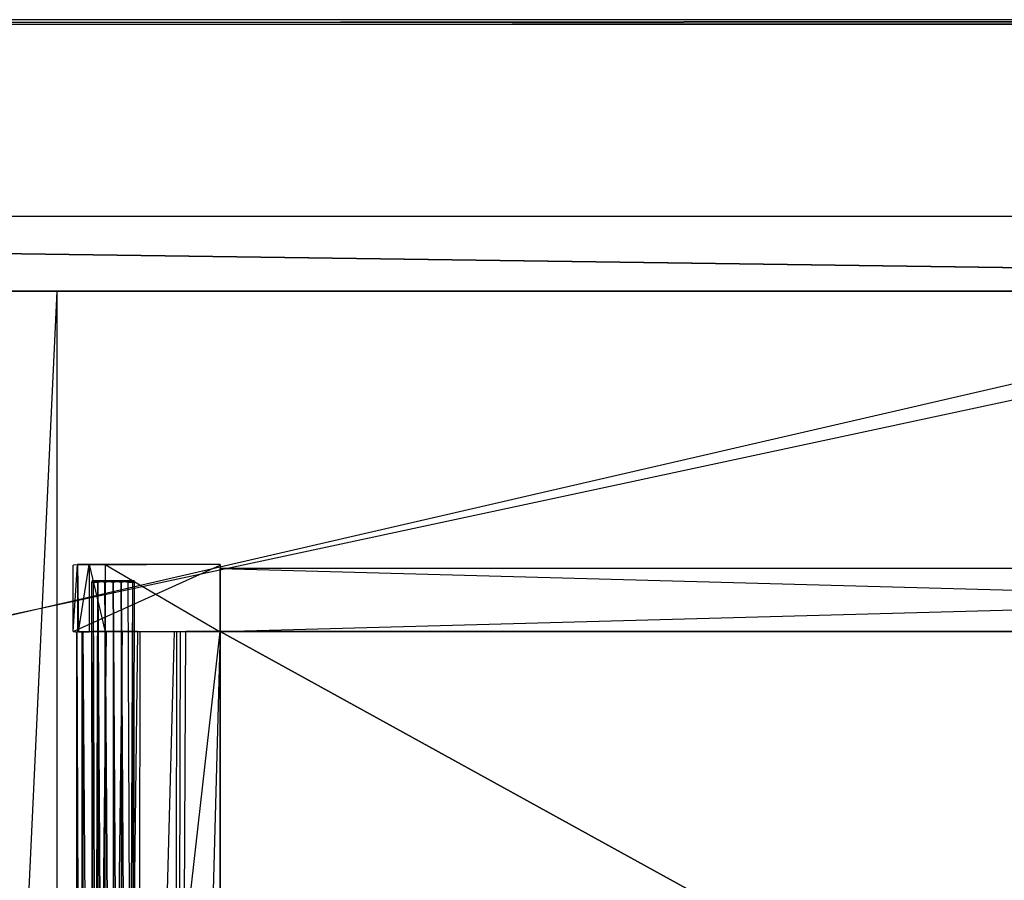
# Model space of a CAD drawing. Extents: x 0 to 1.4, y -0.5 to 0.
# Tile 13 of 24: x 0.7 to 0.95, y -0.22 to 0. Entities that reach past the tile are written whole.
import ezdxf

# ---------------------------------------------------------------- set-up
doc = ezdxf.new("R2010")
doc.units = 0
for name, color, linetype in [('L11_DRAWERBOX_LEGATO_REL_0_X_37', 7, 'CONTINUOUS'), ('L13_DRAWERBOX_LEGATO_REL_2_X_58', 7, 'CONTINUOUS'), ('L14_DRAWERBOX_LEGATO_REL_3_X_58', 7, 'CONTINUOUS'), ('L16_DRAWERBOX_LEGATO_REL_5_X_36', 7, 'CONTINUOUS'), ('L18_DRAWERBOX_LEGATO_REL_7_X_13', 7, 'CONTINUOUS'), ('L5_KORPUS_LEGATO_RWT_X_13620__Y', 7, 'CONTINUOUS'), ('L6_KORPUS_LEGATO_BO_X_13620__Y_', 7, 'CONTINUOUS'), ('L7_KORPUS_LEGATO_MS_X_190__Y_40', 7, 'CONTINUOUS'), ('L9_PLATTE_LEGATO_N_X11400__0___', 7, 'CONTINUOUS')]:
    doc.layers.add(name, color=color, linetype=linetype)

msp = doc.modelspace()

# ---------------------------------------------------------------- linework, layer by layer
at = {"layer": 'L11_DRAWERBOX_LEGATO_REL_0_X_37', "color": 8}
for points, invisible_edges in [([(0.750985, -0.138513, 0.1674), (0.713642, -0.138651, 0.032007), (0.714737, -0.138468, 0.157951), (0.750985, -0.138513, 0.1674)], 14), ([(0.714737, -0.138468, 0.157951), (0.713642, -0.155499, 0.032007), (0.714737, -0.155682, 0.157951), (0.714737, -0.138468, 0.157951)], 13), ([(0.713642, -0.155499, 0.032007), (0.714737, -0.138468, 0.157951), (0.713642, -0.138651, 0.032007), (0.713642, -0.155499, 0.032007)], 14), ([(0.750985, -0.138513, 0.1674), (0.750985, -0.13865, 0.032), (0.713642, -0.138651, 0.032007), (0.750985, -0.138513, 0.1674)], 14), ([(0.750985, -0.13865, 0.032), (0.713642, -0.155499, 0.032007), (0.713642, -0.138651, 0.032007), (0.750985, -0.13865, 0.032)], 13), ([(0.713642, -0.155499, 0.032007), (0.750985, -0.13865, 0.032), (0.750985, -0.1555, 0.032), (0.713642, -0.155499, 0.032007)], 14), ([(0.750985, -0.138513, 0.1674), (0.714737, -0.138468, 0.157951), (0.717667, -0.138536, 0.165411), (0.750985, -0.138513, 0.1674)], 14), ([(0.717667, -0.138536, 0.165411), (0.714737, -0.138468, 0.157951), (0.714982, -0.138542, 0.16166), (0.717667, -0.138536, 0.165411)], 14), ([(0.714982, -0.155608, 0.16166), (0.714737, -0.138468, 0.157951), (0.714737, -0.155682, 0.157951), (0.714982, -0.155608, 0.16166)], 13), ([(0.714737, -0.138468, 0.157951), (0.714982, -0.155608, 0.16166), (0.714982, -0.138542, 0.16166), (0.714737, -0.138468, 0.157951)], 14), ([(0.717667, -0.138536, 0.165411), (0.714982, -0.155608, 0.16166), (0.717667, -0.155614, 0.165411), (0.717667, -0.138536, 0.165411)], 13), ([(0.714982, -0.155608, 0.16166), (0.717667, -0.138536, 0.165411), (0.714982, -0.138542, 0.16166), (0.714982, -0.155608, 0.16166)], 14), ([(0.750985, -0.138513, 0.1674), (0.717667, -0.138536, 0.165411), (0.721779, -0.138525, 0.167347), (0.750985, -0.138513, 0.1674)], 14), ([(0.717667, -0.138536, 0.165411), (0.721779, -0.155625, 0.167347), (0.721779, -0.138525, 0.167347), (0.717667, -0.138536, 0.165411)], 14), ([(0.721779, -0.155625, 0.167347), (0.717667, -0.138536, 0.165411), (0.717667, -0.155614, 0.165411), (0.721779, -0.155625, 0.167347)], 13), ([(0.721779, -0.138525, 0.167347), (0.750985, -0.155637, 0.1674), (0.750985, -0.138513, 0.1674), (0.721779, -0.138525, 0.167347)], 14), ([(0.750985, -0.155637, 0.1674), (0.721779, -0.138525, 0.167347), (0.721779, -0.155625, 0.167347), (0.750985, -0.155637, 0.1674)], 13), ([(0.750985, -0.1555, 0.032), (0.750985, -0.138513, 0.1674), (0.750985, -0.155637, 0.1674), (0.750985, -0.1555, 0.032)], 13), ([(0.750985, -0.138513, 0.1674), (0.750985, -0.1555, 0.032), (0.750985, -0.13865, 0.032), (0.750985, -0.138513, 0.1674)], 14), ([(0.714737, -0.155682, 0.157951), (0.713642, -0.155499, 0.032007), (0.750985, -0.1555, 0.032), (0.714737, -0.155682, 0.157951)], 14), ([(0.750985, -0.155637, 0.1674), (0.714737, -0.155682, 0.157951), (0.750985, -0.1555, 0.032), (0.750985, -0.155637, 0.1674)], 14), ([(0.717667, -0.155614, 0.165411), (0.714982, -0.155608, 0.16166), (0.714737, -0.155682, 0.157951), (0.717667, -0.155614, 0.165411)], 14), ([(0.750985, -0.155637, 0.1674), (0.717667, -0.155614, 0.165411), (0.714737, -0.155682, 0.157951), (0.750985, -0.155637, 0.1674)], 14), ([(0.750985, -0.155637, 0.1674), (0.721779, -0.155625, 0.167347), (0.717667, -0.155614, 0.165411), (0.750985, -0.155637, 0.1674)], 14)]:
    msp.add_3dface(points, dxfattribs=dict(at, invisible_edges=invisible_edges))
at = {"layer": 'L13_DRAWERBOX_LEGATO_REL_2_X_58', "color": 8}
for points, invisible_edges in [([(1.339515, -0.1555, 0.167), (0.750985, -0.1395, 0.167), (0.750985, -0.1555, 0.167), (1.339515, -0.1555, 0.167)], 13), ([(0.750985, -0.1395, 0.167), (1.339515, -0.1555, 0.167), (1.339515, -0.1395, 0.167), (0.750985, -0.1395, 0.167)], 14), ([(0.750985, -0.1395, 0.032), (1.339515, -0.1395, 0.167), (1.339515, -0.1395, 0.032), (0.750985, -0.1395, 0.032)], 13), ([(1.339515, -0.1395, 0.167), (0.750985, -0.1395, 0.032), (0.750985, -0.1395, 0.167), (1.339515, -0.1395, 0.167)], 14), ([(1.339515, -0.1395, 0.032), (0.750985, -0.1555, 0.032), (0.750985, -0.1395, 0.032), (1.339515, -0.1395, 0.032)], 13), ([(0.750985, -0.1555, 0.032), (1.339515, -0.1395, 0.032), (1.339515, -0.1555, 0.032), (0.750985, -0.1555, 0.032)], 14), ([(0.750985, -0.1395, 0.167), (0.750985, -0.1555, 0.032), (0.750985, -0.1555, 0.167), (0.750985, -0.1395, 0.167)], 13), ([(0.750985, -0.1555, 0.032), (0.750985, -0.1395, 0.167), (0.750985, -0.1395, 0.032), (0.750985, -0.1555, 0.032)], 14), ([(1.339515, -0.1555, 0.167), (0.750985, -0.1555, 0.032), (1.339515, -0.1555, 0.032), (1.339515, -0.1555, 0.167)], 13), ([(0.750985, -0.1555, 0.032), (1.339515, -0.1555, 0.167), (0.750985, -0.1555, 0.167), (0.750985, -0.1555, 0.032)], 14)]:
    msp.add_3dface(points, dxfattribs=dict(at, invisible_edges=invisible_edges))
at = {"layer": 'L14_DRAWERBOX_LEGATO_REL_3_X_58', "color": 8}
for points, invisible_edges in [([(0.750985, -0.1555, 0.048), (1.339515, -0.1555, 0.032), (0.750985, -0.1555, 0.032), (0.750985, -0.1555, 0.048)], 13), ([(1.339515, -0.1555, 0.032), (0.750985, -0.1555, 0.048), (1.339515, -0.1555, 0.048), (1.339515, -0.1555, 0.032)], 14), ([(1.339515, -0.4795, 0.048), (0.750985, -0.1555, 0.048), (0.750985, -0.4795, 0.048), (1.339515, -0.4795, 0.048)], 13), ([(0.750985, -0.1555, 0.048), (1.339515, -0.4795, 0.048), (1.339515, -0.1555, 0.048), (0.750985, -0.1555, 0.048)], 14), ([(0.750985, -0.1555, 0.032), (1.339515, -0.4795, 0.032), (0.750985, -0.4795, 0.032), (0.750985, -0.1555, 0.032)], 13), ([(1.339515, -0.4795, 0.032), (0.750985, -0.1555, 0.032), (1.339515, -0.1555, 0.032), (1.339515, -0.4795, 0.032)], 14), ([(0.750985, -0.1555, 0.048), (0.750985, -0.4795, 0.032), (0.750985, -0.4795, 0.048), (0.750985, -0.1555, 0.048)], 13), ([(0.750985, -0.4795, 0.032), (0.750985, -0.1555, 0.048), (0.750985, -0.1555, 0.032), (0.750985, -0.4795, 0.032)], 14)]:
    msp.add_3dface(points, dxfattribs=dict(at, invisible_edges=invisible_edges))
at = {"layer": 'L16_DRAWERBOX_LEGATO_REL_5_X_36', "color": 8}
for points, invisible_edges in [([(0.750985, -0.1555, 0.032), (0.7145, -0.4795, 0.032), (0.7145, -0.1555, 0.032), (0.750985, -0.1555, 0.032)], 13), ([(0.7145, -0.4795, 0.032), (0.750985, -0.1555, 0.032), (0.750985, -0.4795, 0.032), (0.7145, -0.4795, 0.032)], 14), ([(0.715786, -0.4795, 0.10758), (0.7145, -0.1555, 0.032), (0.7145, -0.4795, 0.032), (0.715786, -0.4795, 0.10758)], 13), ([(0.7145, -0.1555, 0.032), (0.715786, -0.4795, 0.10758), (0.715786, -0.1555, 0.10758), (0.7145, -0.1555, 0.032)], 14), ([(0.716033, -0.4795, 0.110955), (0.715786, -0.1555, 0.10758), (0.715786, -0.4795, 0.10758), (0.716033, -0.4795, 0.110955)], 13), ([(0.715786, -0.1555, 0.10758), (0.716033, -0.4795, 0.110955), (0.716033, -0.1555, 0.110955), (0.715786, -0.1555, 0.10758)], 14), ([(0.71838, -0.4795, 0.114232), (0.716033, -0.1555, 0.110955), (0.716033, -0.4795, 0.110955), (0.71838, -0.4795, 0.114232)], 13), ([(0.716033, -0.1555, 0.110955), (0.71838, -0.4795, 0.114232), (0.71838, -0.1555, 0.114232), (0.716033, -0.1555, 0.110955)], 14), ([(0.71838, -0.4795, 0.114232), (0.722026, -0.1555, 0.115948), (0.71838, -0.1555, 0.114232), (0.71838, -0.4795, 0.114232)], 13), ([(0.722026, -0.1555, 0.115948), (0.71838, -0.4795, 0.114232), (0.722026, -0.4795, 0.115948), (0.722026, -0.1555, 0.115948)], 14), ([(0.722026, -0.4795, 0.115948), (0.726089, -0.1555, 0.115998), (0.722026, -0.1555, 0.115948), (0.722026, -0.4795, 0.115948)], 13), ([(0.726089, -0.1555, 0.115998), (0.722026, -0.4795, 0.115948), (0.726089, -0.4795, 0.115998), (0.726089, -0.1555, 0.115998)], 14), ([(0.726089, -0.4795, 0.115998), (0.729928, -0.1555, 0.114666), (0.726089, -0.1555, 0.115998), (0.726089, -0.4795, 0.115998)], 13), ([(0.729928, -0.1555, 0.114666), (0.726089, -0.4795, 0.115998), (0.729928, -0.4795, 0.114666), (0.729928, -0.1555, 0.114666)], 14), ([(0.73068, -0.1555, 0.113598), (0.729928, -0.4795, 0.114666), (0.73068, -0.4795, 0.113598), (0.73068, -0.1555, 0.113598)], 13), ([(0.729928, -0.4795, 0.114666), (0.73068, -0.1555, 0.113598), (0.729928, -0.1555, 0.114666), (0.729928, -0.4795, 0.114666)], 14), ([(0.739389, -0.1555, 0.060646), (0.73068, -0.4795, 0.113598), (0.739389, -0.4795, 0.060646), (0.739389, -0.1555, 0.060646)], 13), ([(0.73068, -0.4795, 0.113598), (0.739389, -0.1555, 0.060646), (0.73068, -0.1555, 0.113598), (0.73068, -0.4795, 0.113598)], 14), ([(0.73997, -0.1555, 0.058607), (0.739389, -0.4795, 0.060646), (0.73997, -0.4795, 0.058607), (0.73997, -0.1555, 0.058607)], 13), ([(0.739389, -0.4795, 0.060646), (0.73997, -0.1555, 0.058607), (0.739389, -0.1555, 0.060646), (0.739389, -0.4795, 0.060646)], 14), ([(0.740932, -0.1555, 0.056719), (0.73997, -0.4795, 0.058607), (0.740932, -0.4795, 0.056719), (0.740932, -0.1555, 0.056719)], 13), ([(0.73997, -0.4795, 0.058607), (0.740932, -0.1555, 0.056719), (0.73997, -0.1555, 0.058607), (0.73997, -0.4795, 0.058607)], 14), ([(0.742241, -0.1555, 0.055052), (0.740932, -0.4795, 0.056719), (0.742241, -0.4795, 0.055052), (0.742241, -0.1555, 0.055052)], 13), ([(0.740932, -0.4795, 0.056719), (0.742241, -0.1555, 0.055052), (0.740932, -0.1555, 0.056719), (0.740932, -0.4795, 0.056719)], 14), ([(0.742241, -0.4795, 0.055052), (0.750985, -0.1555, 0.048743), (0.742241, -0.1555, 0.055052), (0.742241, -0.4795, 0.055052)], 13), ([(0.750985, -0.1555, 0.048743), (0.742241, -0.4795, 0.055052), (0.750985, -0.4795, 0.048743), (0.750985, -0.1555, 0.048743)], 14), ([(0.750985, -0.1555, 0.032), (0.750985, -0.4795, 0.048743), (0.750985, -0.4795, 0.032), (0.750985, -0.1555, 0.032)], 13), ([(0.750985, -0.4795, 0.048743), (0.750985, -0.1555, 0.032), (0.750985, -0.1555, 0.048743), (0.750985, -0.4795, 0.048743)], 14)]:
    msp.add_3dface(points, dxfattribs=dict(at, invisible_edges=invisible_edges))
at = {"layer": 'L18_DRAWERBOX_LEGATO_REL_7_X_13', "color": 8}
for points, invisible_edges in [([(0.718331, -0.142651, 0.1666), (0.718743, -0.143025, 0.164526), (0.718331, -0.143025, 0.1666), (0.718331, -0.142651, 0.1666)], 13), ([(0.718743, -0.143025, 0.164526), (0.718331, -0.142651, 0.1666), (0.718743, -0.142651, 0.164526), (0.718743, -0.143025, 0.164526)], 14), ([(0.718743, -0.142651, 0.168674), (0.718331, -0.143025, 0.1666), (0.718743, -0.143025, 0.168674), (0.718743, -0.142651, 0.168674)], 13), ([(0.718331, -0.143025, 0.1666), (0.718743, -0.142651, 0.168674), (0.718331, -0.142651, 0.1666), (0.718331, -0.143025, 0.1666)], 14), ([(0.718743, -0.142651, 0.168674), (0.719513, -0.142651, 0.1666), (0.718331, -0.142651, 0.1666), (0.718743, -0.142651, 0.168674)], 13), ([(0.718331, -0.142651, 0.1666), (0.719836, -0.142651, 0.164979), (0.718743, -0.142651, 0.164526), (0.718331, -0.142651, 0.1666)], 13), ([(0.719836, -0.142651, 0.164979), (0.718331, -0.142651, 0.1666), (0.719513, -0.142651, 0.1666), (0.719836, -0.142651, 0.164979)], 14), ([(0.718743, -0.142651, 0.164526), (0.719918, -0.143025, 0.162768), (0.718743, -0.143025, 0.164526), (0.718743, -0.142651, 0.164526)], 13), ([(0.719918, -0.143025, 0.162768), (0.718743, -0.142651, 0.164526), (0.719918, -0.142651, 0.162768), (0.719918, -0.143025, 0.162768)], 14), ([(0.719918, -0.142651, 0.170432), (0.718743, -0.143025, 0.168674), (0.719918, -0.143025, 0.170432), (0.719918, -0.142651, 0.170432)], 13), ([(0.718743, -0.143025, 0.168674), (0.719918, -0.142651, 0.170432), (0.718743, -0.142651, 0.168674), (0.718743, -0.143025, 0.168674)], 14), ([(0.718743, -0.142651, 0.168674), (0.720754, -0.142651, 0.169596), (0.719836, -0.142651, 0.168221), (0.718743, -0.142651, 0.168674)], 13), ([(0.720754, -0.142651, 0.169596), (0.718743, -0.142651, 0.168674), (0.719918, -0.142651, 0.170432), (0.720754, -0.142651, 0.169596)], 14), ([(0.719513, -0.142651, 0.1666), (0.718743, -0.142651, 0.168674), (0.719836, -0.142651, 0.168221), (0.719513, -0.142651, 0.1666)], 14), ([(0.718743, -0.142651, 0.164526), (0.720754, -0.142651, 0.163604), (0.719918, -0.142651, 0.162768), (0.718743, -0.142651, 0.164526)], 13), ([(0.720754, -0.142651, 0.163604), (0.718743, -0.142651, 0.164526), (0.719836, -0.142651, 0.164979), (0.720754, -0.142651, 0.163604)], 14), ([(0.727665, -0.142651, 0.164979), (0.719836, -0.142651, 0.164979), (0.719513, -0.142651, 0.1666), (0.727665, -0.142651, 0.164979)], 10), ([(0.727665, -0.142651, 0.164979), (0.719513, -0.142651, 0.1666), (0.727987, -0.142651, 0.1666), (0.727665, -0.142651, 0.164979)], 13), ([(0.727987, -0.142651, 0.1666), (0.719513, -0.142651, 0.1666), (0.727665, -0.142651, 0.168221), (0.727987, -0.142651, 0.1666)], 10), ([(0.727665, -0.142651, 0.168221), (0.719513, -0.142651, 0.1666), (0.719836, -0.142651, 0.168221), (0.727665, -0.142651, 0.168221)], 13), ([(0.727665, -0.142651, 0.164979), (0.720754, -0.142651, 0.163604), (0.719836, -0.142651, 0.164979), (0.727665, -0.142651, 0.164979)], 13), ([(0.727665, -0.142651, 0.168221), (0.719836, -0.142651, 0.168221), (0.726746, -0.142651, 0.169596), (0.727665, -0.142651, 0.168221)], 14), ([(0.726746, -0.142651, 0.169596), (0.719836, -0.142651, 0.168221), (0.720754, -0.142651, 0.169596), (0.726746, -0.142651, 0.169596)], 15), ([(0.721676, -0.142651, 0.161593), (0.719918, -0.143025, 0.162768), (0.719918, -0.142651, 0.162768), (0.721676, -0.142651, 0.161593)], 13), ([(0.719918, -0.143025, 0.162768), (0.721676, -0.142651, 0.161593), (0.721676, -0.143025, 0.161593), (0.719918, -0.143025, 0.162768)], 14), ([(0.719918, -0.142651, 0.170432), (0.722129, -0.142651, 0.170514), (0.720754, -0.142651, 0.169596), (0.719918, -0.142651, 0.170432)], 13), ([(0.722129, -0.142651, 0.170514), (0.719918, -0.142651, 0.170432), (0.721676, -0.142651, 0.171607), (0.722129, -0.142651, 0.170514)], 14), ([(0.719918, -0.142651, 0.162768), (0.722129, -0.142651, 0.162686), (0.721676, -0.142651, 0.161593), (0.719918, -0.142651, 0.162768)], 13), ([(0.722129, -0.142651, 0.162686), (0.719918, -0.142651, 0.162768), (0.720754, -0.142651, 0.163604), (0.722129, -0.142651, 0.162686)], 14), ([(0.721676, -0.143025, 0.171607), (0.719918, -0.142651, 0.170432), (0.719918, -0.143025, 0.170432), (0.721676, -0.143025, 0.171607)], 13), ([(0.719918, -0.142651, 0.170432), (0.721676, -0.143025, 0.171607), (0.721676, -0.142651, 0.171607), (0.719918, -0.142651, 0.170432)], 14), ([(0.726746, -0.142651, 0.163604), (0.722129, -0.142651, 0.162686), (0.720754, -0.142651, 0.163604), (0.726746, -0.142651, 0.163604)], 13), ([(0.726746, -0.142651, 0.163604), (0.720754, -0.142651, 0.163604), (0.727665, -0.142651, 0.164979), (0.726746, -0.142651, 0.163604)], 10), ([(0.726746, -0.142651, 0.169596), (0.720754, -0.142651, 0.169596), (0.725372, -0.142651, 0.170514), (0.726746, -0.142651, 0.169596)], 10), ([(0.725372, -0.142651, 0.170514), (0.720754, -0.142651, 0.169596), (0.722129, -0.142651, 0.170514), (0.725372, -0.142651, 0.170514)], 15), ([(0.72375, -0.142651, 0.161181), (0.721676, -0.143025, 0.161593), (0.721676, -0.142651, 0.161593), (0.72375, -0.142651, 0.161181)], 13), ([(0.721676, -0.143025, 0.161593), (0.72375, -0.142651, 0.161181), (0.72375, -0.143025, 0.161181), (0.721676, -0.143025, 0.161593)], 14), ([(0.72375, -0.143025, 0.172019), (0.721676, -0.142651, 0.171607), (0.721676, -0.143025, 0.171607), (0.72375, -0.143025, 0.172019)], 13), ([(0.721676, -0.142651, 0.171607), (0.72375, -0.143025, 0.172019), (0.72375, -0.142651, 0.172019), (0.721676, -0.142651, 0.171607)], 14), ([(0.721676, -0.142651, 0.171607), (0.72375, -0.142651, 0.170837), (0.722129, -0.142651, 0.170514), (0.721676, -0.142651, 0.171607)], 13), ([(0.72375, -0.142651, 0.170837), (0.721676, -0.142651, 0.171607), (0.72375, -0.142651, 0.172019), (0.72375, -0.142651, 0.170837)], 14), ([(0.721676, -0.142651, 0.161593), (0.72375, -0.142651, 0.162363), (0.72375, -0.142651, 0.161181), (0.721676, -0.142651, 0.161593)], 13), ([(0.72375, -0.142651, 0.162363), (0.721676, -0.142651, 0.161593), (0.722129, -0.142651, 0.162686), (0.72375, -0.142651, 0.162363)], 14), ([(0.722129, -0.142651, 0.162686), (0.725372, -0.142651, 0.162686), (0.72375, -0.142651, 0.162363), (0.722129, -0.142651, 0.162686)], 13), ([(0.725372, -0.142651, 0.162686), (0.722129, -0.142651, 0.162686), (0.726746, -0.142651, 0.163604), (0.725372, -0.142651, 0.162686)], 10), ([(0.725372, -0.142651, 0.170514), (0.722129, -0.142651, 0.170514), (0.72375, -0.142651, 0.170837), (0.725372, -0.142651, 0.170514)], 15), ([(0.725824, -0.143025, 0.171607), (0.72375, -0.142651, 0.172019), (0.72375, -0.143025, 0.172019), (0.725824, -0.143025, 0.171607)], 13), ([(0.72375, -0.142651, 0.172019), (0.725824, -0.143025, 0.171607), (0.725824, -0.142651, 0.171607), (0.72375, -0.142651, 0.172019)], 14), ([(0.725824, -0.142651, 0.161593), (0.72375, -0.143025, 0.161181), (0.72375, -0.142651, 0.161181), (0.725824, -0.142651, 0.161593)], 13), ([(0.72375, -0.143025, 0.161181), (0.725824, -0.142651, 0.161593), (0.725824, -0.143025, 0.161593), (0.72375, -0.143025, 0.161181)], 14), ([(0.72375, -0.142651, 0.162363), (0.725824, -0.142651, 0.161593), (0.72375, -0.142651, 0.161181), (0.72375, -0.142651, 0.162363)], 13), ([(0.725824, -0.142651, 0.161593), (0.72375, -0.142651, 0.162363), (0.725372, -0.142651, 0.162686), (0.725824, -0.142651, 0.161593)], 14), ([(0.72375, -0.142651, 0.170837), (0.725824, -0.142651, 0.171607), (0.725372, -0.142651, 0.170514), (0.72375, -0.142651, 0.170837)], 13), ([(0.725824, -0.142651, 0.171607), (0.72375, -0.142651, 0.170837), (0.72375, -0.142651, 0.172019), (0.725824, -0.142651, 0.171607)], 14), ([(0.725372, -0.142651, 0.162686), (0.727582, -0.142651, 0.162768), (0.725824, -0.142651, 0.161593), (0.725372, -0.142651, 0.162686)], 13), ([(0.727582, -0.142651, 0.162768), (0.725372, -0.142651, 0.162686), (0.726746, -0.142651, 0.163604), (0.727582, -0.142651, 0.162768)], 14), ([(0.725372, -0.142651, 0.170514), (0.727582, -0.142651, 0.170432), (0.726746, -0.142651, 0.169596), (0.725372, -0.142651, 0.170514)], 13), ([(0.727582, -0.142651, 0.170432), (0.725372, -0.142651, 0.170514), (0.725824, -0.142651, 0.171607), (0.727582, -0.142651, 0.170432)], 14), ([(0.727582, -0.143025, 0.170432), (0.725824, -0.142651, 0.171607), (0.725824, -0.143025, 0.171607), (0.727582, -0.143025, 0.170432)], 13), ([(0.725824, -0.142651, 0.171607), (0.727582, -0.143025, 0.170432), (0.727582, -0.142651, 0.170432), (0.725824, -0.142651, 0.171607)], 14), ([(0.727582, -0.142651, 0.162768), (0.725824, -0.143025, 0.161593), (0.725824, -0.142651, 0.161593), (0.727582, -0.142651, 0.162768)], 13), ([(0.725824, -0.143025, 0.161593), (0.727582, -0.142651, 0.162768), (0.727582, -0.143025, 0.162768), (0.725824, -0.143025, 0.161593)], 14), ([(0.726746, -0.142651, 0.163604), (0.728757, -0.142651, 0.164526), (0.727582, -0.142651, 0.162768), (0.726746, -0.142651, 0.163604)], 13), ([(0.728757, -0.142651, 0.164526), (0.726746, -0.142651, 0.163604), (0.727665, -0.142651, 0.164979), (0.728757, -0.142651, 0.164526)], 14), ([(0.726746, -0.142651, 0.169596), (0.728757, -0.142651, 0.168674), (0.727665, -0.142651, 0.168221), (0.726746, -0.142651, 0.169596)], 13), ([(0.728757, -0.142651, 0.168674), (0.726746, -0.142651, 0.169596), (0.727582, -0.142651, 0.170432), (0.728757, -0.142651, 0.168674)], 14), ([(0.728757, -0.142651, 0.168674), (0.727582, -0.143025, 0.170432), (0.728757, -0.143025, 0.168674), (0.728757, -0.142651, 0.168674)], 13), ([(0.727582, -0.143025, 0.170432), (0.728757, -0.142651, 0.168674), (0.727582, -0.142651, 0.170432), (0.727582, -0.143025, 0.170432)], 14), ([(0.727582, -0.142651, 0.162768), (0.728757, -0.143025, 0.164526), (0.727582, -0.143025, 0.162768), (0.727582, -0.142651, 0.162768)], 13), ([(0.728757, -0.143025, 0.164526), (0.727582, -0.142651, 0.162768), (0.728757, -0.142651, 0.164526), (0.728757, -0.143025, 0.164526)], 14), ([(0.727665, -0.142651, 0.164979), (0.729169, -0.142651, 0.1666), (0.728757, -0.142651, 0.164526), (0.727665, -0.142651, 0.164979)], 13), ([(0.729169, -0.142651, 0.1666), (0.727665, -0.142651, 0.164979), (0.727987, -0.142651, 0.1666), (0.729169, -0.142651, 0.1666)], 14), ([(0.727665, -0.142651, 0.168221), (0.729169, -0.142651, 0.1666), (0.727987, -0.142651, 0.1666), (0.727665, -0.142651, 0.168221)], 13), ([(0.729169, -0.142651, 0.1666), (0.727665, -0.142651, 0.168221), (0.728757, -0.142651, 0.168674), (0.729169, -0.142651, 0.1666)], 14), ([(0.729169, -0.142651, 0.1666), (0.728757, -0.143025, 0.168674), (0.729169, -0.143025, 0.1666), (0.729169, -0.142651, 0.1666)], 13), ([(0.728757, -0.143025, 0.168674), (0.729169, -0.142651, 0.1666), (0.728757, -0.142651, 0.168674), (0.728757, -0.143025, 0.168674)], 14), ([(0.728757, -0.142651, 0.164526), (0.729169, -0.143025, 0.1666), (0.728757, -0.143025, 0.164526), (0.728757, -0.142651, 0.164526)], 13), ([(0.729169, -0.143025, 0.1666), (0.728757, -0.142651, 0.164526), (0.729169, -0.142651, 0.1666), (0.729169, -0.143025, 0.1666)], 14), ([(0.718331, -0.143025, 0.1666), (0.718743, -0.452987, 0.164526), (0.718331, -0.452987, 0.1666), (0.718331, -0.143025, 0.1666)], 13), ([(0.718743, -0.452987, 0.164526), (0.718331, -0.143025, 0.1666), (0.718743, -0.143025, 0.164526), (0.718743, -0.452987, 0.164526)], 14), ([(0.718743, -0.143025, 0.168674), (0.718331, -0.452987, 0.1666), (0.718743, -0.452987, 0.168674), (0.718743, -0.143025, 0.168674)], 13), ([(0.718331, -0.452987, 0.1666), (0.718743, -0.143025, 0.168674), (0.718331, -0.143025, 0.1666), (0.718331, -0.452987, 0.1666)], 14), ([(0.718743, -0.143025, 0.164526), (0.719918, -0.452987, 0.162768), (0.718743, -0.452987, 0.164526), (0.718743, -0.143025, 0.164526)], 13), ([(0.719918, -0.452987, 0.162768), (0.718743, -0.143025, 0.164526), (0.719918, -0.143025, 0.162768), (0.719918, -0.452987, 0.162768)], 14), ([(0.719918, -0.143025, 0.170432), (0.718743, -0.452987, 0.168674), (0.719918, -0.452987, 0.170432), (0.719918, -0.143025, 0.170432)], 13), ([(0.718743, -0.452987, 0.168674), (0.719918, -0.143025, 0.170432), (0.718743, -0.143025, 0.168674), (0.718743, -0.452987, 0.168674)], 14), ([(0.719918, -0.143025, 0.162768), (0.721676, -0.452987, 0.161593), (0.719918, -0.452987, 0.162768), (0.719918, -0.143025, 0.162768)], 13), ([(0.721676, -0.452987, 0.161593), (0.719918, -0.143025, 0.162768), (0.721676, -0.143025, 0.161593), (0.721676, -0.452987, 0.161593)], 14), ([(0.721676, -0.452987, 0.171607), (0.719918, -0.143025, 0.170432), (0.719918, -0.452987, 0.170432), (0.721676, -0.452987, 0.171607)], 13), ([(0.719918, -0.143025, 0.170432), (0.721676, -0.452987, 0.171607), (0.721676, -0.143025, 0.171607), (0.719918, -0.143025, 0.170432)], 14), ([(0.721676, -0.143025, 0.161593), (0.72375, -0.452987, 0.161181), (0.721676, -0.452987, 0.161593), (0.721676, -0.143025, 0.161593)], 13), ([(0.72375, -0.452987, 0.161181), (0.721676, -0.143025, 0.161593), (0.72375, -0.143025, 0.161181), (0.72375, -0.452987, 0.161181)], 14), ([(0.72375, -0.452987, 0.172019), (0.721676, -0.143025, 0.171607), (0.721676, -0.452987, 0.171607), (0.72375, -0.452987, 0.172019)], 13), ([(0.721676, -0.143025, 0.171607), (0.72375, -0.452987, 0.172019), (0.72375, -0.143025, 0.172019), (0.721676, -0.143025, 0.171607)], 14), ([(0.725824, -0.452987, 0.171607), (0.72375, -0.143025, 0.172019), (0.72375, -0.452987, 0.172019), (0.725824, -0.452987, 0.171607)], 13), ([(0.72375, -0.143025, 0.172019), (0.725824, -0.452987, 0.171607), (0.725824, -0.143025, 0.171607), (0.72375, -0.143025, 0.172019)], 14), ([(0.72375, -0.143025, 0.161181), (0.725824, -0.452987, 0.161593), (0.72375, -0.452987, 0.161181), (0.72375, -0.143025, 0.161181)], 13), ([(0.725824, -0.452987, 0.161593), (0.72375, -0.143025, 0.161181), (0.725824, -0.143025, 0.161593), (0.725824, -0.452987, 0.161593)], 14), ([(0.727582, -0.452987, 0.170432), (0.725824, -0.143025, 0.171607), (0.725824, -0.452987, 0.171607), (0.727582, -0.452987, 0.170432)], 13), ([(0.725824, -0.143025, 0.171607), (0.727582, -0.452987, 0.170432), (0.727582, -0.143025, 0.170432), (0.725824, -0.143025, 0.171607)], 14), ([(0.725824, -0.143025, 0.161593), (0.727582, -0.452987, 0.162768), (0.725824, -0.452987, 0.161593), (0.725824, -0.143025, 0.161593)], 13), ([(0.727582, -0.452987, 0.162768), (0.725824, -0.143025, 0.161593), (0.727582, -0.143025, 0.162768), (0.727582, -0.452987, 0.162768)], 14), ([(0.728757, -0.143025, 0.168674), (0.727582, -0.452987, 0.170432), (0.728757, -0.452987, 0.168674), (0.728757, -0.143025, 0.168674)], 13), ([(0.727582, -0.452987, 0.170432), (0.728757, -0.143025, 0.168674), (0.727582, -0.143025, 0.170432), (0.727582, -0.452987, 0.170432)], 14), ([(0.727582, -0.143025, 0.162768), (0.728757, -0.452987, 0.164526), (0.727582, -0.452987, 0.162768), (0.727582, -0.143025, 0.162768)], 13), ([(0.728757, -0.452987, 0.164526), (0.727582, -0.143025, 0.162768), (0.728757, -0.143025, 0.164526), (0.728757, -0.452987, 0.164526)], 14), ([(0.729169, -0.143025, 0.1666), (0.728757, -0.452987, 0.168674), (0.729169, -0.452987, 0.1666), (0.729169, -0.143025, 0.1666)], 13), ([(0.728757, -0.452987, 0.168674), (0.729169, -0.143025, 0.1666), (0.728757, -0.143025, 0.168674), (0.728757, -0.452987, 0.168674)], 14), ([(0.728757, -0.143025, 0.164526), (0.729169, -0.452987, 0.1666), (0.728757, -0.452987, 0.164526), (0.728757, -0.143025, 0.164526)], 13), ([(0.729169, -0.452987, 0.1666), (0.728757, -0.143025, 0.164526), (0.729169, -0.143025, 0.1666), (0.729169, -0.452987, 0.1666)], 14)]:
    msp.add_3dface(points, dxfattribs=dict(at, invisible_edges=invisible_edges))
at = {"layer": 'L5_KORPUS_LEGATO_RWT_X_13620__Y', "color": 8}
for points, invisible_edges in [([(0.019, -0.05, 0.0005), (1.381, -0.05, 0.1605), (1.381, -0.05, 0.0005), (0.019, -0.05, 0.0005)], 13), ([(1.381, -0.05, 0.1605), (0.019, -0.05, 0.0005), (0.019, -0.05, 0.1605), (1.381, -0.05, 0.1605)], 14), ([(0.019, -0.05, 0.0005), (1.381, -0.069, 0.0005), (0.019, -0.069, 0.0005), (0.019, -0.05, 0.0005)], 13), ([(1.381, -0.069, 0.0005), (0.019, -0.05, 0.0005), (1.381, -0.05, 0.0005), (1.381, -0.069, 0.0005)], 14), ([(1.381, -0.069, 0.1605), (0.019, -0.05, 0.1605), (0.019, -0.069, 0.1605), (1.381, -0.069, 0.1605)], 13), ([(0.019, -0.05, 0.1605), (1.381, -0.069, 0.1605), (1.381, -0.05, 0.1605), (0.019, -0.05, 0.1605)], 14), ([(1.381, -0.069, 0.1605), (0.019, -0.069, 0.0005), (1.381, -0.069, 0.0005), (1.381, -0.069, 0.1605)], 13), ([(0.019, -0.069, 0.0005), (1.381, -0.069, 0.1605), (0.019, -0.069, 0.1605), (0.019, -0.069, 0.0005)], 14)]:
    msp.add_3dface(points, dxfattribs=dict(at, invisible_edges=invisible_edges))
at = {"layer": 'L6_KORPUS_LEGATO_BO_X_13620__Y_', "color": 8}
for points, invisible_edges in [([(1.381, -0.4785, 0.02), (0.019, -0.069, 0.02), (0.019, -0.4785, 0.02), (1.381, -0.4785, 0.02)], 13), ([(0.019, -0.069, 0.02), (1.381, -0.4785, 0.02), (1.381, -0.069, 0.02), (0.019, -0.069, 0.02)], 14), ([(0.019, -0.069, 0.001), (1.381, -0.4785, 0.001), (0.019, -0.4785, 0.001), (0.019, -0.069, 0.001)], 13), ([(1.381, -0.4785, 0.001), (0.019, -0.069, 0.001), (1.381, -0.069, 0.001), (1.381, -0.4785, 0.001)], 14), ([(0.019, -0.069, 0.001), (1.381, -0.069, 0.02), (1.381, -0.069, 0.001), (0.019, -0.069, 0.001)], 13), ([(1.381, -0.069, 0.02), (0.019, -0.069, 0.001), (0.019, -0.069, 0.02), (1.381, -0.069, 0.02)], 14)]:
    msp.add_3dface(points, dxfattribs=dict(at, invisible_edges=invisible_edges))
at = {"layer": 'L7_KORPUS_LEGATO_MS_X_190__Y_40', "color": 8}
for points, invisible_edges in [([(0.6905, -0.069, 0.313), (0.7095, -0.069, 0.02), (0.6905, -0.069, 0.02), (0.6905, -0.069, 0.313)], 13), ([(0.7095, -0.069, 0.02), (0.6905, -0.069, 0.313), (0.7095, -0.069, 0.313), (0.7095, -0.069, 0.02)], 14), ([(0.7095, -0.069, 0.02), (0.6905, -0.478, 0.02), (0.6905, -0.069, 0.02), (0.7095, -0.069, 0.02)], 13), ([(0.6905, -0.478, 0.02), (0.7095, -0.069, 0.02), (0.7095, -0.478, 0.02), (0.6905, -0.478, 0.02)], 14), ([(0.7095, -0.478, 0.313), (0.6905, -0.069, 0.313), (0.6905, -0.478, 0.313), (0.7095, -0.478, 0.313)], 13), ([(0.6905, -0.069, 0.313), (0.7095, -0.478, 0.313), (0.7095, -0.069, 0.313), (0.6905, -0.069, 0.313)], 14), ([(0.7095, -0.069, 0.02), (0.7095, -0.478, 0.313), (0.7095, -0.478, 0.02), (0.7095, -0.069, 0.02)], 13), ([(0.7095, -0.478, 0.313), (0.7095, -0.069, 0.02), (0.7095, -0.069, 0.313), (0.7095, -0.478, 0.313)], 14)]:
    msp.add_3dface(points, dxfattribs=dict(at, invisible_edges=invisible_edges))
at = {"layer": 'L9_PLATTE_LEGATO_N_X11400__0___', "color": 8}
for points, invisible_edges in [([(0.001678, 0, 0.378361), (1.39808, 0, 0.374378), (0.001678, 0, 0.374378), (0.001678, 0, 0.378361)], 13), ([(1.39808, 0, 0.374378), (0.001678, 0, 0.378361), (1.39808, 0, 0.378361), (1.39808, 0, 0.374378)], 14), ([(0.001678, 0, 0.38), (1.39808, 0, 0.378361), (0.001678, 0, 0.378361), (0.001678, 0, 0.38)], 13), ([(1.39808, 0, 0.378361), (0.001678, 0, 0.38), (1.39808, 0, 0.38), (1.39808, 0, 0.378361)], 14), ([(0.001678, 0, 0.3732), (1.397066, 0, 0.372564), (0.002692, 0, 0.372564), (0.001678, 0, 0.3732)], 13), ([(1.397066, 0, 0.372564), (0.001678, 0, 0.3732), (1.39808, 0, 0.3732), (1.397066, 0, 0.372564)], 14), ([(0.001678, 0, 0.374378), (1.39808, 0, 0.3732), (0.001678, 0, 0.3732), (0.001678, 0, 0.374378)], 13), ([(1.39808, 0, 0.3732), (0.001678, 0, 0.374378), (1.39808, 0, 0.374378), (1.39808, 0, 0.3732)], 14), ([(1.39808, -0.001197, 0.38), (0.001678, 0, 0.38), (0.001678, -0.001197, 0.38), (1.39808, -0.001197, 0.38)], 13), ([(0.001678, 0, 0.38), (1.39808, -0.001197, 0.38), (1.39808, 0, 0.38), (0.001678, 0, 0.38)], 14), ([(0.002692, 0, 0.372564), (1.350039, 0, 0.343069), (0.049719, 0, 0.343069), (0.002692, 0, 0.372564)], 13), ([(1.350039, 0, 0.343069), (0.002692, 0, 0.372564), (1.397066, 0, 0.372564), (1.350039, 0, 0.343069)], 14), ([(0.049719, 0, 0.343069), (1.348335, 0, 0.342), (0.051423, 0, 0.342), (0.049719, 0, 0.343069)], 13), ([(1.348335, 0, 0.342), (0.049719, 0, 0.343069), (1.350039, 0, 0.343069), (1.348335, 0, 0.342)], 14), ([(1.348335, 0, 0.342), (0.051423, -0.001197, 0.342), (0.051423, 0, 0.342), (1.348335, 0, 0.342)], 13), ([(0.051423, -0.001197, 0.342), (1.348335, 0, 0.342), (1.348335, -0.001197, 0.342), (0.051423, -0.001197, 0.342)], 14), ([(0.001678, -0.300523, 0.38), (1.39808, -0.001197, 0.38), (0.001678, -0.001197, 0.38), (0.001678, -0.300523, 0.38)], 13), ([(1.39808, -0.001197, 0.38), (0.001678, -0.300523, 0.38), (0.998485, -0.223774, 0.38), (1.39808, -0.001197, 0.38)], 10), ([(1.348335, -0.001197, 0.342), (0.051423, -0.300523, 0.342), (0.051423, -0.001197, 0.342), (1.348335, -0.001197, 0.342)], 13), ([(0.051423, -0.300523, 0.342), (1.348335, -0.001197, 0.342), (0.998934, -0.224446, 0.342), (0.051423, -0.300523, 0.342)], 10)]:
    msp.add_3dface(points, dxfattribs=dict(at, invisible_edges=invisible_edges))

doc.saveas('drawing.dxf')
